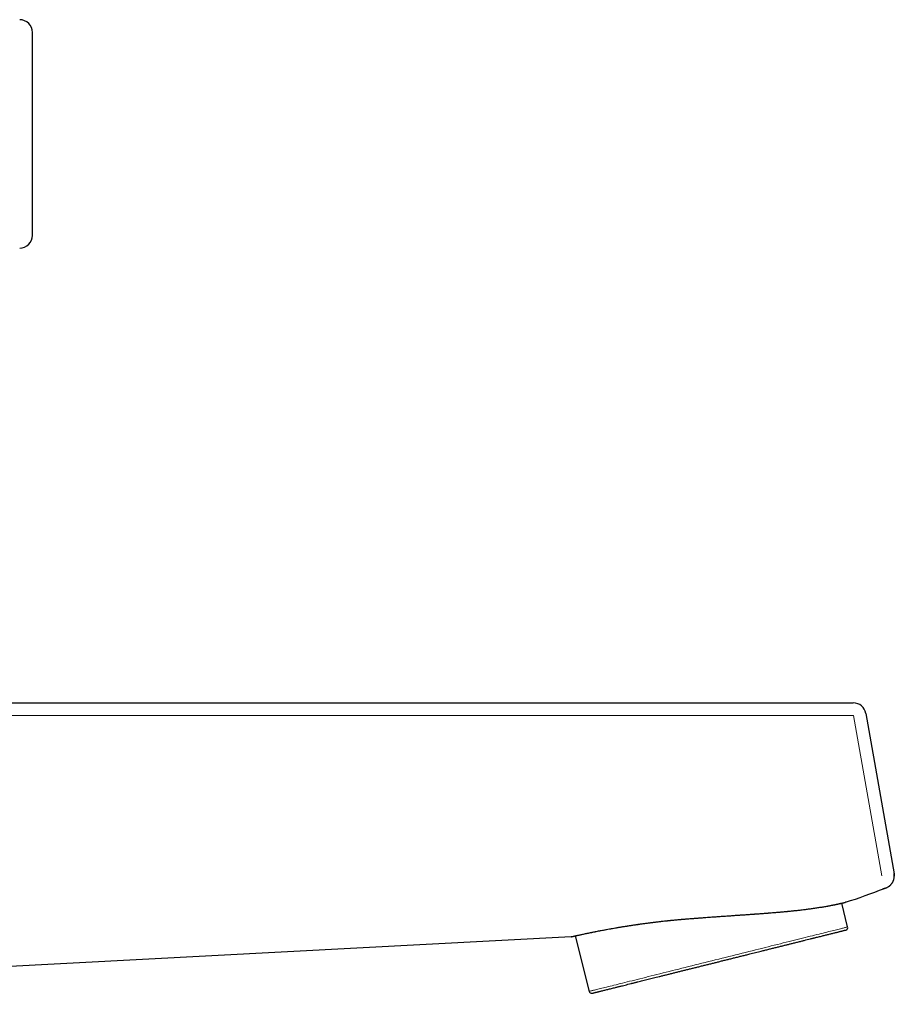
# Model space of a CAD drawing. Header units: millimetres. Extents: x 8 to 623, y 12 to 616.
# Tile 48 of 48: x 554 to 623, y 538 to 616. Entities that reach past the tile are written whole.
import ezdxf

# ---------------------------------------------------------------- set-up
doc = ezdxf.new("R2010")
doc.units = ezdxf.units.MM

msp = doc.modelspace()

# ---------------------------------------------------------------- linework, layer by layer
at = {"color": 7, "linetype": 'Continuous', "lineweight": 30}
for p, q in [((554.958, 598.936), (554.958, 614.936)), ((486.155, 562.073), (619.662, 562.073)), ((620.647, 561.247), (622.875, 548.611)), ((619.214, 544.414), (618.747, 546.289)), ((619.051, 546.363), (619.013, 546.355)), ((597.417, 543.637), (497.208, 538.315)), ((597.747, 543.71), (598.838, 539.334))]:
    msp.add_line(p, q, dxfattribs=at)
at = {"color": 8, "linetype": 'Continuous', "lineweight": 0}
for p, q in [((484.647, 561.073), (619.674, 561.073)), ((619.674, 561.073), (621.902, 548.437))]:
    msp.add_line(p, q, dxfattribs=at)
at = {"color": 8, "linetype": 'Continuous', "lineweight": 0, "flags": 128}
msp.add_lwpolyline([(619.214, 544.414), (619.211, 544.413), (619.202, 544.411), (619.185, 544.407), (619.161, 544.401), (619.13, 544.393), (619.093, 544.384), (619.048, 544.373), (618.997, 544.36), (618.939, 544.346), (618.874, 544.329), (618.802, 544.311), (618.724, 544.292), (618.639, 544.271), (618.547, 544.248), (618.449, 544.223), (618.344, 544.197), (618.233, 544.17), (618.116, 544.14), (617.992, 544.109), (617.862, 544.077), (617.727, 544.043), (617.585, 544.008), (617.437, 543.971), (617.284, 543.933), (617.125, 543.893), (616.96, 543.852), (616.79, 543.81), (616.615, 543.766), (616.434, 543.721), (616.249, 543.675), (616.058, 543.627), (615.863, 543.579), (615.663, 543.529), (615.458, 543.478), (615.249, 543.426), (615.036, 543.372), (614.818, 543.318), (614.597, 543.263), (614.372, 543.207), (614.143, 543.15), (613.911, 543.092), (613.675, 543.033), (613.436, 542.973), (613.194, 542.913), (612.949, 542.852), (612.702, 542.79), (612.452, 542.728), (612.199, 542.665), (611.945, 542.602), (611.688, 542.538), (611.43, 542.473), (611.17, 542.409), (610.909, 542.343), (610.646, 542.278), (610.382, 542.212), (610.117, 542.146), (609.852, 542.08), (609.586, 542.013), (609.319, 541.947), (609.052, 541.881), (608.786, 541.814), (608.519, 541.748), (608.253, 541.681), (607.987, 541.615), (607.722, 541.549), (607.458, 541.483), (607.195, 541.418), (606.934, 541.352), (606.673, 541.287), (606.415, 541.223), (606.158, 541.159), (605.903, 541.095), (605.65, 541.032), (605.4, 540.97), (605.152, 540.908), (604.906, 540.847), (604.664, 540.786), (604.424, 540.727), (604.188, 540.668), (603.955, 540.61), (603.725, 540.552), (603.499, 540.496), (603.277, 540.441), (603.059, 540.386), (602.845, 540.333), (602.635, 540.281), (602.429, 540.229), (602.228, 540.179), (602.032, 540.13), (601.841, 540.082), (601.654, 540.036), (601.472, 539.991), (601.296, 539.947), (601.125, 539.904), (600.959, 539.863), (600.799, 539.823), (600.645, 539.784), (600.496, 539.747), (600.353, 539.712), (600.216, 539.677), (600.085, 539.645), (599.96, 539.614), (599.842, 539.584), (599.73, 539.556), (599.624, 539.53), (599.524, 539.505), (599.431, 539.482), (599.345, 539.46), (599.265, 539.44), (599.192, 539.422), (599.126, 539.406), (599.066, 539.391), (599.013, 539.378), (598.968, 539.366), (598.929, 539.356), (598.897, 539.348), (598.871, 539.342), (598.853, 539.338), (598.842, 539.335), (598.838, 539.334), (598.838, 539.334)], dxfattribs=at)
at = {"color": 7, "linetype": 'Continuous', "lineweight": 30}
for centre, radius, start, end in [((553.958, 614.936), 1, 0, 90), ((553.958, 598.936), 1, 270, 0), ((619.662, 561.073), 1, 10, 90), ((604.341, 592.445), 48.373, 287.70356, 291.55657), ((619.02, 544.366), 0.2, 284, 14), ((599.032, 539.382), 0.2, 194, 284)]:
    msp.add_arc(centre, radius, start, end, dxfattribs=at)
for points, knots in [([(622.106, 547.453), (622.134, 547.46), (622.187, 547.473), (622.263, 547.5), (622.332, 547.531), (622.401, 547.568), (622.468, 547.612), (622.531, 547.66), (622.583, 547.706), (622.623, 547.748), (622.656, 547.785), (622.684, 547.82), (622.71, 547.855), (622.734, 547.891), (622.758, 547.93), (622.785, 547.98), (622.816, 548.045), (622.845, 548.125), (622.868, 548.208), (622.883, 548.29), (622.891, 548.371), (622.892, 548.442), (622.889, 548.502), (622.885, 548.554), (622.879, 548.587), (622.876, 548.604)], [0, 0, 0, 0, 0.055611, 0.108178, 0.157706, 0.204195, 0.261472, 0.313372, 0.359912, 0.395546, 0.427255, 0.455445, 0.483485, 0.512145, 0.541431, 0.571352, 0.625232, 0.681068, 0.738024, 0.793117, 0.846127, 0.897062, 0.930307, 0.964419, 1, 1, 1, 1]), ([(622.693, 547.841), (622.71, 547.865), (622.747, 547.917), (622.794, 548.005), (622.834, 548.1), (622.864, 548.2), (622.883, 548.301), (622.892, 548.405), (622.89, 548.508), (622.88, 548.577), (622.875, 548.611)], [0, 0, 0, 0, 0.109099, 0.236366, 0.363642, 0.490914, 0.618181, 0.745453, 0.872736, 1, 1, 1, 1]), ([(622.875, 548.612), (622.875, 548.613), (622.875, 548.614), (622.875, 548.615), (622.874, 548.615), (622.874, 548.616), (622.874, 548.616), (622.874, 548.616)], [0, 0, 0, 0, 0.355532, 0.517382, 0.679217, 0.840671, 1, 1, 1, 1]), ([(622.875, 548.611), (622.876, 548.608), (622.876, 548.604), (622.876, 548.604), (622.876, 548.604)], [0, 0, 0, 0, 0.559921, 1, 1, 1, 1]), ([(622.878, 548.595), (622.878, 548.593), (622.878, 548.59), (622.879, 548.585), (622.88, 548.579), (622.881, 548.573), (622.882, 548.565), (622.883, 548.558), (622.884, 548.549), (622.885, 548.54), (622.886, 548.53), (622.886, 548.523), (622.887, 548.518), (622.887, 548.517)], [0, 0, 0, 0, 0.127896, 0.249167, 0.364023, 0.472569, 0.574809, 0.670677, 0.760055, 0.842807, 0.918829, 0.988111, 1, 1, 1, 1]), ([(622.888, 548.497), (622.888, 548.497), (622.888, 548.493), (622.889, 548.485), (622.889, 548.473), (622.889, 548.461), (622.89, 548.448), (622.89, 548.437), (622.89, 548.427), (622.889, 548.424)], [0, 0, 0, 0, 0.017086, 0.276438, 0.500876, 0.668933, 0.810955, 0.927623, 1, 1, 1, 1]), ([(606.794, 545.071), (606.89, 545.078), (607.078, 545.093), (607.358, 545.114), (607.631, 545.134), (607.897, 545.154), (608.155, 545.173), (608.401, 545.191), (608.635, 545.207), (608.858, 545.223), (609.073, 545.238), (609.282, 545.253), (609.49, 545.268), (609.699, 545.282), (609.906, 545.296), (610.104, 545.31), (610.293, 545.323), (610.474, 545.336), (610.645, 545.347), (610.808, 545.359), (610.968, 545.37), (611.126, 545.381), (611.279, 545.391), (611.421, 545.402), (611.552, 545.411), (611.672, 545.419), (611.78, 545.427), (611.878, 545.434), (611.97, 545.441), (612.086, 545.449), (612.231, 545.46), (612.406, 545.473), (612.588, 545.486), (612.766, 545.5), (612.941, 545.513), (613.111, 545.527), (613.285, 545.541), (613.463, 545.555), (613.645, 545.57), (613.81, 545.584), (613.96, 545.597), (614.097, 545.609), (614.239, 545.622), (614.387, 545.636), (614.541, 545.651), (614.701, 545.667), (614.858, 545.683), (615.014, 545.699), (615.167, 545.715), (615.324, 545.732), (615.483, 545.75), (615.643, 545.769), (615.804, 545.789), (615.966, 545.809), (616.128, 545.83), (616.293, 545.852), (616.458, 545.874), (616.625, 545.898), (616.79, 545.923), (616.954, 545.948), (617.116, 545.973), (617.274, 545.999), (617.428, 546.025), (617.58, 546.052), (617.676, 546.07), (617.724, 546.078)], [0, 0, 0, 0, 0.022174, 0.04377, 0.06479, 0.085229, 0.105087, 0.124365, 0.142007, 0.159131, 0.175734, 0.191818, 0.207381, 0.224135, 0.240238, 0.255691, 0.270493, 0.284644, 0.298144, 0.310991, 0.323188, 0.3363, 0.348565, 0.359983, 0.370553, 0.380277, 0.389001, 0.39691, 0.404213, 0.411662, 0.425495, 0.440011, 0.455206, 0.471082, 0.485085, 0.499577, 0.514558, 0.530027, 0.545983, 0.562428, 0.574056, 0.586376, 0.599388, 0.61309, 0.627482, 0.64256, 0.658326, 0.672949, 0.688114, 0.703821, 0.720067, 0.736852, 0.75386, 0.771385, 0.789426, 0.807981, 0.8274, 0.847349, 0.867826, 0.888831, 0.91036, 0.932016, 0.954175, 0.976837, 1, 1, 1, 1]), ([(617.732, 546.08), (617.769, 546.086), (617.841, 546.1), (617.942, 546.119), (618.034, 546.137), (618.119, 546.154), (618.196, 546.17), (618.265, 546.184), (618.327, 546.197), (618.382, 546.208), (618.433, 546.219), (618.478, 546.229), (618.519, 546.238), (618.557, 546.246), (618.59, 546.254), (618.62, 546.26), (618.647, 546.267), (618.682, 546.274), (618.723, 546.284), (618.764, 546.293), (618.798, 546.301), (618.825, 546.308), (618.851, 546.314), (618.876, 546.32), (618.899, 546.325), (618.921, 546.33), (618.941, 546.335), (618.96, 546.34), (618.977, 546.344), (618.991, 546.348), (619.003, 546.351), (619.009, 546.352), (619.012, 546.353), (619.012, 546.353), (619.012, 546.353)], [0, 0, 0, 0, 0.047975, 0.093966, 0.137975, 0.180009, 0.220072, 0.258168, 0.292288, 0.324665, 0.355302, 0.384201, 0.411365, 0.436794, 0.460493, 0.48246, 0.502845, 0.523107, 0.563631, 0.605117, 0.632414, 0.660112, 0.688211, 0.716711, 0.745613, 0.774999, 0.805721, 0.838002, 0.87184, 0.907233, 0.94418, 0.98268, 0.992457, 1, 1, 1, 1]), ([(597.483, 543.65), (597.483, 543.65), (597.482, 543.65), (597.489, 543.651), (597.503, 543.655), (597.527, 543.66), (597.555, 543.666), (597.587, 543.674), (597.621, 543.682), (597.658, 543.69), (597.698, 543.699), (597.74, 543.708), (597.794, 543.721), (597.863, 543.736), (597.949, 543.755), (598.043, 543.776), (598.15, 543.799), (598.27, 543.825), (598.405, 543.854), (598.549, 543.885), (598.704, 543.918), (598.867, 543.952), (599.037, 543.986), (599.213, 544.022), (599.393, 544.058), (599.582, 544.095), (599.778, 544.132), (599.986, 544.172), (600.205, 544.213), (600.437, 544.255), (600.677, 544.298), (600.924, 544.341), (601.179, 544.384), (601.436, 544.427), (601.694, 544.468), (601.954, 544.509), (602.219, 544.55), (602.489, 544.59), (602.76, 544.629), (603.031, 544.667), (603.301, 544.704), (603.575, 544.739), (603.853, 544.775), (604.133, 544.809), (604.41, 544.841), (604.68, 544.872), (604.883, 544.894), (605.026, 544.909), (605.11, 544.918), (605.199, 544.927), (605.298, 544.937), (605.405, 544.948), (605.522, 544.959), (605.649, 544.971), (605.785, 544.984), (605.931, 544.998), (606.086, 545.011), (606.25, 545.026), (606.422, 545.04), (606.604, 545.055), (606.729, 545.065), (606.793, 545.069)], [0, 0, 0, 0, 0.007219, 0.0187, 0.030149, 0.045796, 0.060857, 0.075327, 0.089206, 0.102495, 0.115397, 0.128291, 0.141185, 0.161446, 0.181708, 0.201969, 0.222231, 0.245153, 0.268075, 0.290998, 0.31392, 0.336842, 0.359765, 0.381378, 0.402989, 0.4246, 0.446209, 0.467815, 0.490731, 0.513646, 0.536562, 0.559477, 0.582392, 0.605308, 0.626915, 0.648521, 0.670127, 0.691735, 0.713341, 0.733802, 0.754263, 0.774726, 0.795187, 0.815649, 0.835986, 0.854783, 0.873246, 0.87898, 0.884706, 0.890894, 0.897717, 0.905175, 0.91327, 0.922, 0.931367, 0.941371, 0.952012, 0.963085, 0.974773, 0.987079, 1, 1, 1, 1]), ([(600.304, 539.493), (600.35, 539.505), (600.444, 539.528), (600.592, 539.565), (600.747, 539.604), (600.889, 539.639), (601.015, 539.67), (601.123, 539.697), (601.234, 539.725), (601.35, 539.754), (601.498, 539.791), (601.68, 539.836), (601.898, 539.891), (602.078, 539.935), (602.215, 539.97), (602.306, 539.992), (602.399, 540.015), (602.492, 540.039), (602.587, 540.062), (602.716, 540.095), (602.879, 540.135), (603.079, 540.185), (603.283, 540.236), (603.49, 540.288), (603.701, 540.34), (603.915, 540.394), (604.133, 540.448), (604.367, 540.506), (604.617, 540.568), (604.882, 540.635), (605.151, 540.702), (605.424, 540.77), (605.699, 540.838), (605.978, 540.908), (606.26, 540.978), (606.545, 541.049), (606.831, 541.12), (607.118, 541.192), (607.408, 541.264), (607.699, 541.337), (607.991, 541.41), (608.281, 541.482), (608.568, 541.554), (608.85, 541.624), (609.133, 541.694), (609.37, 541.754), (609.563, 541.802), (609.711, 541.839), (609.858, 541.875), (610.006, 541.912), (610.154, 541.949), (610.353, 541.999), (610.603, 542.061), (610.902, 542.136), (611.2, 542.21), (611.474, 542.278), (611.726, 542.341), (611.956, 542.398), (612.18, 542.454), (612.429, 542.516), (612.7, 542.584), (612.998, 542.658), (613.292, 542.731), (613.581, 542.804), (613.856, 542.872), (614.116, 542.937), (614.362, 542.998), (614.603, 543.058), (614.81, 543.11), (614.985, 543.154), (615.129, 543.19), (615.273, 543.225), (615.417, 543.261), (615.594, 543.305), (615.801, 543.357), (616.033, 543.415), (616.212, 543.46), (616.343, 543.492), (616.428, 543.513), (616.512, 543.534), (616.595, 543.555), (616.677, 543.576), (616.785, 543.602), (616.918, 543.636), (617.072, 543.674), (617.221, 543.711), (617.364, 543.747), (617.502, 543.781), (617.635, 543.814), (617.763, 543.846), (617.892, 543.878), (618.021, 543.911), (618.149, 543.942), (618.268, 543.972), (618.38, 544), (618.483, 544.026), (618.578, 544.05), (618.666, 544.071), (618.745, 544.091), (618.815, 544.109), (618.877, 544.124), (618.93, 544.137), (618.975, 544.148), (619.011, 544.157), (619.038, 544.164), (619.057, 544.169), (619.067, 544.171), (619.068, 544.172), (619.068, 544.172)], [0, 0, 0, 0, 0.010876, 0.021734, 0.032582, 0.04343, 0.050252, 0.05708, 0.063915, 0.070848, 0.078096, 0.090157, 0.102203, 0.114247, 0.118981, 0.123718, 0.128457, 0.133201, 0.137949, 0.142702, 0.152281, 0.161843, 0.171394, 0.18094, 0.190487, 0.200041, 0.20961, 0.219197, 0.230377, 0.241534, 0.252679, 0.263819, 0.274967, 0.286131, 0.297321, 0.3085, 0.319658, 0.330802, 0.341943, 0.353091, 0.364254, 0.375444, 0.386171, 0.396878, 0.407573, 0.418264, 0.423866, 0.42947, 0.435078, 0.440692, 0.446312, 0.45194, 0.463469, 0.474978, 0.486475, 0.497972, 0.507013, 0.516065, 0.525135, 0.533694, 0.545883, 0.558059, 0.570235, 0.582425, 0.59464, 0.605514, 0.61637, 0.627217, 0.638065, 0.644888, 0.651716, 0.658553, 0.665488, 0.672736, 0.684796, 0.696842, 0.708887, 0.713621, 0.718357, 0.723097, 0.72784, 0.732588, 0.737342, 0.746921, 0.756483, 0.766034, 0.77558, 0.785127, 0.794681, 0.804249, 0.813837, 0.825017, 0.836174, 0.847318, 0.858459, 0.869607, 0.880771, 0.89196, 0.90314, 0.914297, 0.925442, 0.936583, 0.94773, 0.958894, 0.970084, 0.980811, 0.991518, 1, 1, 1, 1]), ([(597.417, 543.637), (597.431, 543.639), (597.453, 543.641), (597.472, 543.649), (597.478, 543.652)], [0, 0, 0, 0, 0.690479, 1, 1, 1, 1]), ([(599.081, 539.188), (599.081, 539.188), (599.08, 539.188), (599.084, 539.189), (599.092, 539.191), (599.1, 539.193), (599.111, 539.196), (599.124, 539.199), (599.138, 539.203), (599.162, 539.208), (599.196, 539.217), (599.247, 539.23), (599.307, 539.245), (599.372, 539.261), (599.438, 539.277), (599.504, 539.294), (599.574, 539.311), (599.659, 539.332), (599.759, 539.357), (599.881, 539.388), (600.012, 539.42), (600.152, 539.455), (600.253, 539.481), (600.304, 539.493)], [0, 0, 0, 0, 0.011687, 0.068171, 0.097767, 0.127376, 0.157006, 0.186664, 0.216355, 0.246086, 0.307, 0.367801, 0.428546, 0.489289, 0.537052, 0.584878, 0.632793, 0.678027, 0.74243, 0.806762, 0.871089, 0.93548, 1, 1, 1, 1])]:
    msp.add_open_spline(points, degree=3, knots=knots, dxfattribs=at)
at = {"color": 8, "linetype": 'Continuous', "lineweight": 0}
for points, knots in [([(621.979, 547.441), (622.013, 547.445), (622.082, 547.453), (622.182, 547.479), (622.28, 547.514), (622.373, 547.559), (622.461, 547.614), (622.543, 547.677), (622.618, 547.749), (622.668, 547.805), (622.69, 547.837), (622.693, 547.841)], [0, 0, 0, 0, 0.1228167, 0.2456184, 0.3684294, 0.4912284, 0.614043, 0.7368457, 0.8596524, 0.9824526, 1, 1, 1, 1]), ([(621.979, 547.441), (622, 547.441), (622.041, 547.442), (622.082, 547.448), (622.101, 547.452), (622.105, 547.453)], [0, 0, 0, 0, 0.443664, 0.8873, 1, 1, 1, 1]), ([(606.787, 545.072), (606.942, 545.084), (607.252, 545.108), (607.721, 545.143), (608.19, 545.177), (608.66, 545.211), (609.129, 545.244), (609.596, 545.276), (610.061, 545.308), (610.522, 545.34), (610.979, 545.372), (611.431, 545.403), (611.877, 545.435), (612.316, 545.466), (612.747, 545.499), (613.152, 545.53), (613.531, 545.561), (613.884, 545.591), (614.23, 545.623), (614.566, 545.654), (614.894, 545.687), (615.211, 545.721), (615.518, 545.756), (615.814, 545.791), (616.098, 545.827), (616.372, 545.863), (616.633, 545.9), (616.882, 545.937), (617.119, 545.974), (617.342, 546.011), (617.554, 546.048), (617.683, 546.072), (617.748, 546.083)], [0, 0, 0, 0, 0.035878, 0.071781, 0.107704, 0.143643, 0.179595, 0.215556, 0.251523, 0.287489, 0.32345, 0.3594, 0.395336, 0.431251, 0.46714, 0.503, 0.534349, 0.565669, 0.596957, 0.628211, 0.659428, 0.690606, 0.721742, 0.752837, 0.783887, 0.814892, 0.845854, 0.87677, 0.907643, 0.938471, 0.969257, 1, 1, 1, 1]), ([(617.748, 546.083), (617.796, 546.092), (617.89, 546.11), (618.023, 546.136), (618.148, 546.16), (618.265, 546.184), (618.373, 546.207), (618.473, 546.229), (618.565, 546.249), (618.648, 546.267), (618.725, 546.285), (618.794, 546.301), (618.855, 546.315), (618.908, 546.328), (618.952, 546.338), (618.988, 546.347), (619.016, 546.354), (619.036, 546.359), (619.049, 546.362), (619.05, 546.362), (619.051, 546.363)], [0, 0, 0, 0, 0.056345, 0.112635, 0.168872, 0.225057, 0.281194, 0.336284, 0.391331, 0.44634, 0.501312, 0.55725, 0.613157, 0.669037, 0.724894, 0.780732, 0.835559, 0.890376, 0.945188, 1, 1, 1, 1]), ([(597.417, 543.637), (597.417, 543.638), (597.419, 543.638), (597.433, 543.641), (597.454, 543.646), (597.485, 543.653), (597.524, 543.662), (597.572, 543.673), (597.63, 543.687), (597.7, 543.703), (597.783, 543.721), (597.875, 543.742), (597.978, 543.765), (598.087, 543.789), (598.202, 543.814), (598.322, 543.84), (598.449, 543.867), (598.585, 543.896), (598.728, 543.926), (598.879, 543.957), (599.044, 543.991), (599.222, 544.027), (599.415, 544.065), (599.616, 544.104), (599.826, 544.145), (600.039, 544.185), (600.252, 544.224), (600.464, 544.263), (600.684, 544.302), (600.91, 544.341), (601.142, 544.381), (601.38, 544.421), (601.633, 544.462), (601.899, 544.504), (602.181, 544.547), (602.469, 544.59), (602.764, 544.633), (603.055, 544.673), (603.342, 544.712), (603.624, 544.749), (603.91, 544.785), (604.2, 544.82), (604.494, 544.854), (604.791, 544.887), (605.101, 544.92), (605.425, 544.953), (605.761, 544.985), (606.101, 545.016), (606.442, 545.045), (606.672, 545.063), (606.787, 545.072)], [0, 0, 0, 0, 0.01993, 0.039856, 0.059778, 0.079696, 0.099611, 0.119523, 0.139433, 0.161332, 0.183229, 0.205125, 0.227021, 0.248917, 0.268824, 0.288731, 0.308641, 0.328552, 0.348467, 0.368386, 0.388308, 0.410228, 0.432153, 0.454086, 0.476026, 0.497975, 0.517936, 0.537905, 0.557881, 0.577866, 0.59786, 0.617864, 0.637877, 0.659902, 0.681941, 0.703992, 0.726056, 0.748134, 0.768217, 0.788312, 0.808418, 0.828536, 0.848666, 0.868807, 0.88896, 0.911142, 0.933337, 0.955546, 0.977767, 1, 1, 1, 1])]:
    msp.add_open_spline(points, degree=3, knots=knots, dxfattribs=at)

doc.saveas('drawing.dxf')
